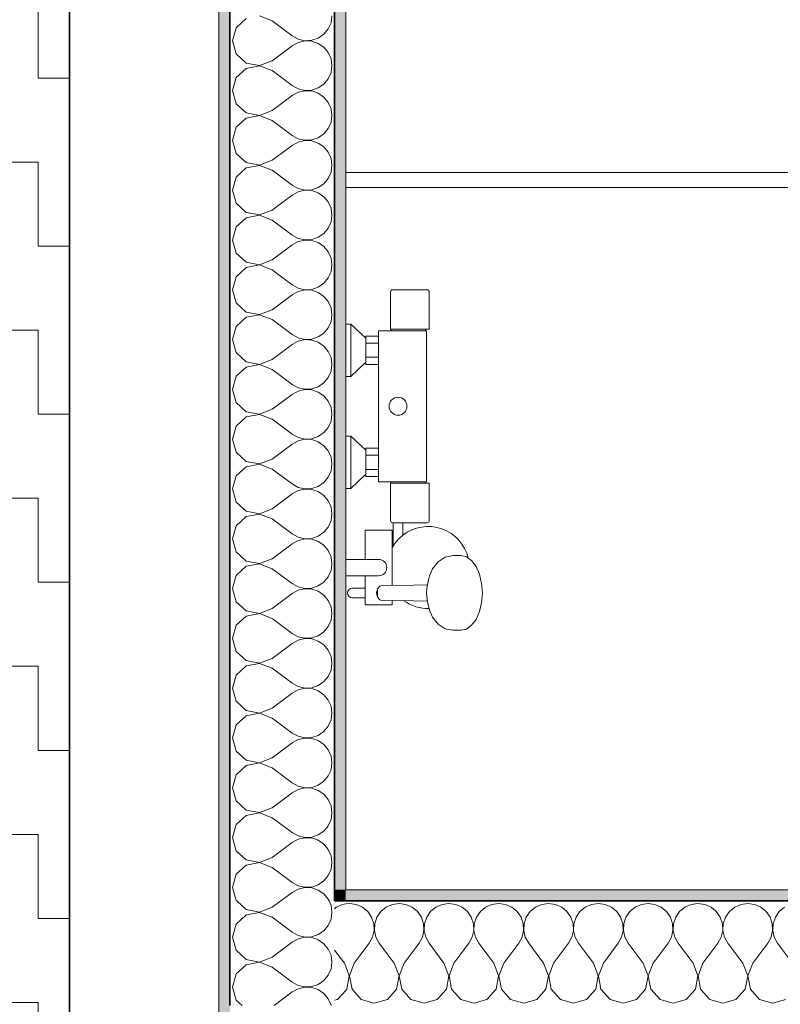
# Model space of a CAD drawing. Header units: centimetres. Extents: x -7.1 to 26.5, y -14.7 to 18.1.
# Tile 156 of 186: x 14.8 to 15.8, y 8.2 to 9.5. Entities that reach past the tile are written whole.
import ezdxf

# ---------------------------------------------------------------- set-up
doc = ezdxf.new("R2010")
doc.units = ezdxf.units.CM
doc.header["$LTSCALE"] = 10
doc.linetypes.add('AUSGEZOGEN', pattern=[0])
for name, color, linetype in [('XR$1$010 Murs extérieurs', 7, 'Continuous'), ('XR$1$015 Murs intérieurs', 7, 'Continuous'), ('XR$1$015 Murs intérieurs – Lignes de séparation des couches', 7, 'Continuous'), ('XR$1$030 Chapes', 7, 'Continuous'), ('XR$1$065 Mobilier installé', 7, 'Continuous'), ('XR$1$080 Définition des locaux – Contour', 7, 'Continuous'), ('XR$3$010 Murs extérieurs – Hachures des composants', 7, 'Continuous'), ('XR$3$015 Murs intérieurs – Hachures des composants', 7, 'Continuous'), ('XR$3$035 Dalles', 7, 'Continuous')]:
    doc.layers.add(name, color=color, linetype=linetype)

# ---------------------------------------------------------------- blocks, each defined once
blk = doc.blocks.new('COMPLEXOBJECT_33')
at = {"layer": 'XR$1$065 Mobilier installé', "color": 8, "linetype": 'AUSGEZOGEN', "lineweight": 13, "transparency": 33554687}
blk.add_line((15.3248, 9.1668), (15.3707, 9.1668), dxfattribs=at)
for points in [[(15.3218, 8.8578), (15.3218, 8.9078), (15.3228, 8.9078), (15.3228, 8.9098), (15.3058, 8.9098), (15.3058, 8.9168), (15.2888, 8.9168), (15.2888, 8.9198), (15.2688, 8.9008), (15.2618, 8.9008), (15.2618, 8.9708), (15.2688, 8.9708), (15.2888, 8.9518), (15.2888, 8.9548), (15.3058, 8.9548), (15.3058, 9.0668), (15.2888, 9.0668), (15.2888, 9.0698), (15.2688, 9.0508), (15.2618, 9.0508), (15.2618, 9.1208), (15.2688, 9.1208), (15.2888, 9.1018), (15.2888, 9.1048), (15.3058, 9.1048), (15.3058, 9.1118), (15.3228, 9.1118), (15.3228, 9.1138), (15.3218, 9.1138), (15.3218, 9.1638)], [(15.3737, 9.1638), (15.3737, 9.1138), (15.3688, 9.1138), (15.3688, 9.1118), (15.369, 9.1118), (15.3696, 9.1118), (15.3698, 9.1118), (15.3698, 8.9098), (15.3696, 8.9098), (15.369, 8.9098), (15.3688, 8.9098), (15.3688, 8.9078), (15.3737, 8.9078), (15.3737, 8.8578)], [(15.2708, 8.7673), (15.2878, 8.7673), (15.2878, 8.7838), (15.2618, 8.7838), (15.2618, 8.8058), (15.2878, 8.8058), (15.2878, 8.8448), (15.3238, 8.8448), (15.3238, 8.8208)], [(15.3253, 8.8234), (15.3253, 8.8548), (15.3248, 8.8548)], [(15.3707, 8.8548), (15.3383, 8.8548), (15.3383, 8.838)], [(15.4258, 8.8073), (15.4303, 8.8041), (15.4363, 8.7961), (15.4408, 8.7858), (15.4437, 8.7737), (15.4447, 8.7608), (15.4437, 8.7478), (15.4408, 8.7358), (15.4363, 8.7254), (15.4303, 8.7175), (15.4234, 8.7125), (15.416, 8.7108), (15.4053, 8.7108), (15.4021, 8.7113), (15.3948, 8.713), (15.3921, 8.7144), (15.3854, 8.7192), (15.3836, 8.7213), (15.3781, 8.7285), (15.374, 8.738), (15.3735, 8.7398)], [(15.3397, 8.7504), (15.3238, 8.7506), (15.3238, 8.7448), (15.2878, 8.7448), (15.2878, 8.7543), (15.2708, 8.7543)]]:
    blk.add_lwpolyline(points, dxfattribs=at)
for centre, radius, start, end in [((15.3248, 9.1638), 0.003, 90, 180), ((15.3707, 9.1638), 0.003, 0, 90), ((15.3248, 8.8578), 0.003, 180, 270), ((15.3707, 8.8578), 0.003, 270, 0), ((15.3722, 8.7948), 0.055, 13.2265, 128.1131), ((15.3722, 8.7948), 0.055, 148.6006, 151.7422), ((15.2708, 8.7608), 0.0065, 90, 270), ((15.3721, 8.7946), 0.0548, 233.6991, 271.4416)]:
    blk.add_arc(centre, radius, start, end, dxfattribs=at)
blk = doc.blocks.new('COMPLEXOBJECT_230')
at = {"layer": 'XR$3$015 Murs intérieurs – Hachures des composants', "color": 8, "linetype": 'AUSGEZOGEN', "lineweight": 13, "transparency": 33554687}
for p, q in [((15.2576, 8.3439), (15.2491, 8.3402)), ((15.2618, 8.3445), (15.2576, 8.3439)), ((15.2491, 8.3402), (15.2468, 8.3382)), ((15.26, 8.2652), (15.2468, 8.2828)), ((15.2618, 8.2606), (15.26, 8.2652)), ((15.2509, 8.2168), (15.2618, 8.2288)), ((15.2468, 8.2157), (15.2509, 8.2168))]:
    blk.add_line(p, q, dxfattribs=at)
blk = doc.blocks.new('COMPLEXOBJECT_232')
at = {"layer": 'XR$3$015 Murs intérieurs – Hachures des composants', "color": 8, "linetype": 'AUSGEZOGEN', "lineweight": 13, "transparency": 33554687}
for p, q in [((15.2667, 8.3452), (15.2618, 8.3445)), ((15.2758, 8.3439), (15.2667, 8.3452)), ((15.2842, 8.3402), (15.2758, 8.3439)), ((15.3242, 8.3439), (15.3158, 8.3402)), ((15.3333, 8.3452), (15.3242, 8.3439)), ((15.3424, 8.3439), (15.3333, 8.3452)), ((15.3509, 8.3402), (15.3424, 8.3439)), ((15.3909, 8.3439), (15.3825, 8.3402)), ((15.4, 8.3452), (15.3909, 8.3439)), ((15.4091, 8.3439), (15.4, 8.3452)), ((15.4175, 8.3402), (15.4091, 8.3439)), ((15.4576, 8.3439), (15.4491, 8.3402)), ((15.4667, 8.3452), (15.4576, 8.3439)), ((15.4758, 8.3439), (15.4667, 8.3452)), ((15.4842, 8.3402), (15.4758, 8.3439)), ((15.5242, 8.3439), (15.5158, 8.3402)), ((15.5333, 8.3452), (15.5242, 8.3439)), ((15.5424, 8.3439), (15.5333, 8.3452)), ((15.5509, 8.3402), (15.5424, 8.3439)), ((15.5909, 8.3439), (15.5825, 8.3402)), ((15.6, 8.3452), (15.5909, 8.3439)), ((15.6091, 8.3439), (15.6, 8.3452)), ((15.6175, 8.3402), (15.6091, 8.3439)), ((15.6576, 8.3439), (15.6491, 8.3402)), ((15.6667, 8.3452), (15.6576, 8.3439)), ((15.6758, 8.3439), (15.6667, 8.3452)), ((15.6842, 8.3402), (15.6758, 8.3439)), ((15.7242, 8.3439), (15.7158, 8.3402)), ((15.7333, 8.3452), (15.7242, 8.3439)), ((15.7424, 8.3439), (15.7333, 8.3452)), ((15.7509, 8.3402), (15.7424, 8.3439)), ((15.7909, 8.3439), (15.7825, 8.3402)), ((15.8, 8.3452), (15.7909, 8.3439)), ((15.8091, 8.3439), (15.8, 8.3452)), ((15.8175, 8.3402), (15.8091, 8.3439)), ((15.2913, 8.3343), (15.2842, 8.3402)), ((15.2965, 8.3267), (15.2913, 8.3343)), ((15.3087, 8.3343), (15.3035, 8.3267)), ((15.3158, 8.3402), (15.3087, 8.3343)), ((15.3579, 8.3343), (15.3509, 8.3402)), ((15.3631, 8.3267), (15.3579, 8.3343)), ((15.3754, 8.3343), (15.3702, 8.3267)), ((15.3825, 8.3402), (15.3754, 8.3343)), ((15.4246, 8.3343), (15.4175, 8.3402)), ((15.4298, 8.3267), (15.4246, 8.3343)), ((15.4421, 8.3343), (15.4369, 8.3267)), ((15.4491, 8.3402), (15.4421, 8.3343)), ((15.4913, 8.3343), (15.4842, 8.3402)), ((15.4965, 8.3267), (15.4913, 8.3343)), ((15.5087, 8.3343), (15.5035, 8.3267)), ((15.5158, 8.3402), (15.5087, 8.3343)), ((15.5579, 8.3343), (15.5509, 8.3402)), ((15.5631, 8.3267), (15.5579, 8.3343)), ((15.5754, 8.3343), (15.5702, 8.3267)), ((15.5825, 8.3402), (15.5754, 8.3343)), ((15.6246, 8.3343), (15.6175, 8.3402)), ((15.6298, 8.3267), (15.6246, 8.3343)), ((15.6421, 8.3343), (15.6369, 8.3267)), ((15.6491, 8.3402), (15.6421, 8.3343)), ((15.6913, 8.3343), (15.6842, 8.3402)), ((15.6965, 8.3267), (15.6913, 8.3343)), ((15.7087, 8.3343), (15.7035, 8.3267)), ((15.7158, 8.3402), (15.7087, 8.3343)), ((15.7579, 8.3343), (15.7509, 8.3402)), ((15.7631, 8.3267), (15.7579, 8.3343)), ((15.7754, 8.3343), (15.7702, 8.3267)), ((15.7825, 8.3402), (15.7754, 8.3343)), ((15.8246, 8.3343), (15.8175, 8.3402)), ((15.8298, 8.3267), (15.8246, 8.3343)), ((15.8421, 8.3343), (15.8369, 8.3267)), ((15.8491, 8.3402), (15.8421, 8.3343)), ((15.2994, 8.318), (15.2965, 8.3267)), ((15.2999, 8.3088), (15.2994, 8.318)), ((15.3006, 8.318), (15.3001, 8.3088)), ((15.3035, 8.3267), (15.3006, 8.318)), ((15.3661, 8.318), (15.3631, 8.3267)), ((15.3665, 8.3088), (15.3661, 8.318)), ((15.3672, 8.318), (15.3668, 8.3088)), ((15.3702, 8.3267), (15.3672, 8.318)), ((15.4328, 8.318), (15.4298, 8.3267)), ((15.4332, 8.3088), (15.4328, 8.318)), ((15.4339, 8.318), (15.4335, 8.3088)), ((15.4369, 8.3267), (15.4339, 8.318)), ((15.4994, 8.318), (15.4965, 8.3267)), ((15.4999, 8.3088), (15.4994, 8.318)), ((15.5006, 8.318), (15.5001, 8.3088)), ((15.5035, 8.3267), (15.5006, 8.318)), ((15.5661, 8.318), (15.5631, 8.3267)), ((15.5665, 8.3088), (15.5661, 8.318)), ((15.5672, 8.318), (15.5668, 8.3088)), ((15.5702, 8.3267), (15.5672, 8.318)), ((15.6328, 8.318), (15.6298, 8.3267)), ((15.6332, 8.3088), (15.6328, 8.318)), ((15.6339, 8.318), (15.6335, 8.3088)), ((15.6369, 8.3267), (15.6339, 8.318)), ((15.6994, 8.318), (15.6965, 8.3267)), ((15.6999, 8.3088), (15.6994, 8.318)), ((15.7006, 8.318), (15.7001, 8.3088)), ((15.7035, 8.3267), (15.7006, 8.318)), ((15.7661, 8.318), (15.7631, 8.3267)), ((15.7665, 8.3088), (15.7661, 8.318)), ((15.7672, 8.318), (15.7668, 8.3088)), ((15.7702, 8.3267), (15.7672, 8.318)), ((15.8328, 8.318), (15.8298, 8.3267)), ((15.8332, 8.3088), (15.8328, 8.318)), ((15.8339, 8.318), (15.8335, 8.3088)), ((15.8369, 8.3267), (15.8339, 8.318)), ((15.2978, 8.2999), (15.2999, 8.3088)), ((15.3001, 8.3088), (15.3022, 8.2999)), ((15.3645, 8.2999), (15.3665, 8.3088)), ((15.3668, 8.3088), (15.3689, 8.2999)), ((15.4311, 8.2999), (15.4332, 8.3088)), ((15.4335, 8.3088), (15.4355, 8.2999)), ((15.4978, 8.2999), (15.4999, 8.3088)), ((15.5001, 8.3088), (15.5022, 8.2999)), ((15.5645, 8.2999), (15.5665, 8.3088)), ((15.5668, 8.3088), (15.5689, 8.2999)), ((15.6311, 8.2999), (15.6332, 8.3088)), ((15.6335, 8.3088), (15.6355, 8.2999)), ((15.6978, 8.2999), (15.6999, 8.3088)), ((15.7001, 8.3088), (15.7022, 8.2999)), ((15.7645, 8.2999), (15.7665, 8.3088)), ((15.7668, 8.3088), (15.7689, 8.2999)), ((15.8311, 8.2999), (15.8332, 8.3088)), ((15.8335, 8.3088), (15.8355, 8.2999)), ((15.2733, 8.2652), (15.2933, 8.2918)), ((15.2933, 8.2918), (15.2978, 8.2999)), ((15.3022, 8.2999), (15.3067, 8.2918)), ((15.3267, 8.2652), (15.3067, 8.2918)), ((15.34, 8.2652), (15.36, 8.2918)), ((15.36, 8.2918), (15.3645, 8.2999)), ((15.3689, 8.2999), (15.3733, 8.2918)), ((15.3933, 8.2652), (15.3733, 8.2918)), ((15.4067, 8.2652), (15.4267, 8.2918)), ((15.4267, 8.2918), (15.4311, 8.2999)), ((15.4355, 8.2999), (15.44, 8.2918)), ((15.46, 8.2652), (15.44, 8.2918)), ((15.4733, 8.2652), (15.4933, 8.2918)), ((15.4933, 8.2918), (15.4978, 8.2999)), ((15.5022, 8.2999), (15.5067, 8.2918)), ((15.5267, 8.2652), (15.5067, 8.2918)), ((15.54, 8.2652), (15.56, 8.2918)), ((15.56, 8.2918), (15.5645, 8.2999)), ((15.5689, 8.2999), (15.5733, 8.2918)), ((15.5933, 8.2652), (15.5733, 8.2918)), ((15.6067, 8.2652), (15.6267, 8.2918)), ((15.6267, 8.2918), (15.6311, 8.2999)), ((15.6355, 8.2999), (15.64, 8.2918)), ((15.66, 8.2652), (15.64, 8.2918)), ((15.6733, 8.2652), (15.6933, 8.2918)), ((15.6933, 8.2918), (15.6978, 8.2999)), ((15.7022, 8.2999), (15.7067, 8.2918)), ((15.7267, 8.2652), (15.7067, 8.2918)), ((15.74, 8.2652), (15.76, 8.2918)), ((15.76, 8.2918), (15.7645, 8.2999)), ((15.7689, 8.2999), (15.7733, 8.2918)), ((15.7933, 8.2652), (15.7733, 8.2918)), ((15.8067, 8.2652), (15.8267, 8.2918)), ((15.8267, 8.2918), (15.8311, 8.2999)), ((15.8355, 8.2999), (15.84, 8.2918)), ((15.86, 8.2652), (15.84, 8.2918)), ((15.2733, 8.2652), (15.2668, 8.2482)), ((15.3332, 8.2482), (15.3267, 8.2652)), ((15.34, 8.2652), (15.3335, 8.2482)), ((15.3999, 8.2482), (15.3933, 8.2652)), ((15.4067, 8.2652), (15.4001, 8.2482)), ((15.4665, 8.2482), (15.46, 8.2652)), ((15.4733, 8.2652), (15.4668, 8.2482)), ((15.5332, 8.2482), (15.5267, 8.2652)), ((15.54, 8.2652), (15.5335, 8.2482)), ((15.5999, 8.2482), (15.5933, 8.2652)), ((15.6067, 8.2652), (15.6001, 8.2482)), ((15.6665, 8.2482), (15.66, 8.2652)), ((15.6733, 8.2652), (15.6668, 8.2482)), ((15.7332, 8.2482), (15.7267, 8.2652)), ((15.74, 8.2652), (15.7335, 8.2482)), ((15.7999, 8.2482), (15.7933, 8.2652)), ((15.8067, 8.2652), (15.8001, 8.2482)), ((15.2665, 8.2482), (15.2618, 8.2606)), ((15.2631, 8.2303), (15.2665, 8.2482)), ((15.2668, 8.2482), (15.2702, 8.2303)), ((15.3298, 8.2303), (15.3332, 8.2482)), ((15.3335, 8.2482), (15.3369, 8.2303)), ((15.3965, 8.2303), (15.3999, 8.2482)), ((15.4001, 8.2482), (15.4035, 8.2303)), ((15.4631, 8.2303), (15.4665, 8.2482)), ((15.4668, 8.2482), (15.4702, 8.2303)), ((15.5298, 8.2303), (15.5332, 8.2482)), ((15.5335, 8.2482), (15.5369, 8.2303)), ((15.5965, 8.2303), (15.5999, 8.2482)), ((15.6001, 8.2482), (15.6035, 8.2303)), ((15.6631, 8.2303), (15.6665, 8.2482)), ((15.6668, 8.2482), (15.6702, 8.2303)), ((15.7298, 8.2303), (15.7332, 8.2482)), ((15.7335, 8.2482), (15.7369, 8.2303)), ((15.7965, 8.2303), (15.7999, 8.2482)), ((15.8001, 8.2482), (15.8035, 8.2303)), ((15.2618, 8.2288), (15.2631, 8.2303)), ((15.2702, 8.2303), (15.2825, 8.2168)), ((15.3175, 8.2168), (15.3298, 8.2303)), ((15.3369, 8.2303), (15.3491, 8.2168)), ((15.3842, 8.2168), (15.3965, 8.2303)), ((15.4035, 8.2303), (15.4158, 8.2168)), ((15.4509, 8.2168), (15.4631, 8.2303)), ((15.4702, 8.2303), (15.4825, 8.2168)), ((15.5175, 8.2168), (15.5298, 8.2303)), ((15.5369, 8.2303), (15.5491, 8.2168)), ((15.5842, 8.2168), (15.5965, 8.2303)), ((15.6035, 8.2303), (15.6158, 8.2168)), ((15.6509, 8.2168), (15.6631, 8.2303)), ((15.6702, 8.2303), (15.6825, 8.2168)), ((15.7175, 8.2168), (15.7298, 8.2303)), ((15.7369, 8.2303), (15.7491, 8.2168)), ((15.7842, 8.2168), (15.7965, 8.2303)), ((15.8035, 8.2303), (15.8158, 8.2168)), ((15.2825, 8.2168), (15.3, 8.2118)), ((15.3, 8.2118), (15.3175, 8.2168)), ((15.3491, 8.2168), (15.3667, 8.2118)), ((15.3667, 8.2118), (15.3842, 8.2168)), ((15.4158, 8.2168), (15.4333, 8.2118)), ((15.4333, 8.2118), (15.4509, 8.2168)), ((15.4825, 8.2168), (15.5, 8.2118)), ((15.5, 8.2118), (15.5175, 8.2168)), ((15.5491, 8.2168), (15.5667, 8.2118)), ((15.5667, 8.2118), (15.5842, 8.2168)), ((15.6158, 8.2168), (15.6333, 8.2118)), ((15.6333, 8.2118), (15.6509, 8.2168)), ((15.6825, 8.2168), (15.7, 8.2118)), ((15.7, 8.2118), (15.7175, 8.2168)), ((15.7491, 8.2168), (15.7667, 8.2118)), ((15.7667, 8.2118), (15.7842, 8.2168)), ((15.8158, 8.2168), (15.8333, 8.2118)), ((15.8333, 8.2118), (15.8509, 8.2168))]:
    blk.add_line(p, q, dxfattribs=at)
blk = doc.blocks.new('COMPLEXOBJECT_266')
at = {"layer": 'XR$3$015 Murs intérieurs – Hachures des composants', "color": 8, "linetype": 'AUSGEZOGEN', "lineweight": 13, "transparency": 33554687}
for p, q in [((15.1285, 9.5298), (15.1151, 9.5175)), ((15.1634, 9.5267), (15.1464, 9.5332)), ((15.2422, 9.5242), (15.2434, 9.5333)), ((15.1151, 9.5175), (15.1101, 9.5)), ((15.1634, 9.5267), (15.1901, 9.5067)), ((15.2385, 9.5158), (15.2422, 9.5242)), ((15.1901, 9.5067), (15.1982, 9.5022)), ((15.2163, 9.5006), (15.225, 9.5035)), ((15.225, 9.5035), (15.2326, 9.5087)), ((15.2326, 9.5087), (15.2385, 9.5158)), ((15.1101, 9.5), (15.1151, 9.4825)), ((15.1634, 9.4733), (15.1901, 9.4933)), ((15.1982, 9.4978), (15.1901, 9.4933)), ((15.1982, 9.5022), (15.2071, 9.5001)), ((15.2071, 9.4999), (15.1982, 9.4978)), ((15.2071, 9.5001), (15.2163, 9.5006)), ((15.2163, 9.4994), (15.2071, 9.4999)), ((15.225, 9.4965), (15.2163, 9.4994)), ((15.2326, 9.4913), (15.225, 9.4965)), ((15.2385, 9.4842), (15.2326, 9.4913)), ((15.1151, 9.4825), (15.1285, 9.4702)), ((15.2422, 9.4758), (15.2385, 9.4842)), ((15.1285, 9.4702), (15.1464, 9.4668)), ((15.1464, 9.4665), (15.1285, 9.4631)), ((15.1464, 9.4668), (15.1634, 9.4733)), ((15.1634, 9.46), (15.1464, 9.4665)), ((15.2434, 9.4667), (15.2422, 9.4758)), ((15.2422, 9.4576), (15.2434, 9.4667)), ((15.1151, 9.4509), (15.1101, 9.4333)), ((15.1285, 9.4631), (15.1151, 9.4509)), ((15.1634, 9.46), (15.1901, 9.44)), ((15.2385, 9.4491), (15.2422, 9.4576)), ((15.1901, 9.44), (15.1982, 9.4355)), ((15.225, 9.4369), (15.2326, 9.4421)), ((15.2326, 9.4421), (15.2385, 9.4491)), ((15.1101, 9.4333), (15.1151, 9.4158)), ((15.1634, 9.4067), (15.1901, 9.4267)), ((15.1982, 9.4311), (15.1901, 9.4267)), ((15.1982, 9.4355), (15.2071, 9.4335)), ((15.2071, 9.4332), (15.1982, 9.4311)), ((15.2071, 9.4335), (15.2163, 9.4339)), ((15.2163, 9.4328), (15.2071, 9.4332)), ((15.2163, 9.4339), (15.225, 9.4369)), ((15.225, 9.4298), (15.2163, 9.4328)), ((15.2326, 9.4246), (15.225, 9.4298)), ((15.2385, 9.4175), (15.2326, 9.4246)), ((15.1151, 9.4158), (15.1285, 9.4035)), ((15.2422, 9.4091), (15.2385, 9.4175)), ((15.1285, 9.4035), (15.1464, 9.4001)), ((15.1464, 9.3999), (15.1285, 9.3965)), ((15.1464, 9.4001), (15.1634, 9.4067)), ((15.1634, 9.3933), (15.1464, 9.3999)), ((15.2434, 9.4), (15.2422, 9.4091)), ((15.2422, 9.3909), (15.2434, 9.4)), ((15.1285, 9.3965), (15.1151, 9.3842)), ((15.1634, 9.3933), (15.1901, 9.3733)), ((15.2385, 9.3825), (15.2422, 9.3909)), ((15.1151, 9.3842), (15.1101, 9.3667)), ((15.1901, 9.3733), (15.1982, 9.3689)), ((15.225, 9.3702), (15.2326, 9.3754)), ((15.2326, 9.3754), (15.2385, 9.3825)), ((15.1101, 9.3667), (15.1151, 9.3491)), ((15.1634, 9.34), (15.1901, 9.36)), ((15.1982, 9.3645), (15.1901, 9.36)), ((15.1982, 9.3689), (15.2071, 9.3668)), ((15.2071, 9.3665), (15.1982, 9.3645)), ((15.2071, 9.3668), (15.2163, 9.3672)), ((15.2163, 9.3661), (15.2071, 9.3665)), ((15.2163, 9.3672), (15.225, 9.3702)), ((15.225, 9.3631), (15.2163, 9.3661)), ((15.2326, 9.3579), (15.225, 9.3631)), ((15.1151, 9.3491), (15.1285, 9.3369)), ((15.2385, 9.3509), (15.2326, 9.3579)), ((15.2422, 9.3424), (15.2385, 9.3509)), ((15.1285, 9.3369), (15.1464, 9.3335)), ((15.1464, 9.3332), (15.1285, 9.3298)), ((15.1464, 9.3335), (15.1634, 9.34)), ((15.1634, 9.3267), (15.1464, 9.3332)), ((15.2434, 9.3333), (15.2422, 9.3424)), ((15.2422, 9.3242), (15.2434, 9.3333)), ((15.1285, 9.3298), (15.1151, 9.3175)), ((15.1634, 9.3267), (15.1901, 9.3067)), ((15.2385, 9.3158), (15.2422, 9.3242)), ((15.1151, 9.3175), (15.1101, 9.3)), ((15.1901, 9.3067), (15.1982, 9.3022)), ((15.225, 9.3035), (15.2326, 9.3087)), ((15.2326, 9.3087), (15.2385, 9.3158)), ((15.1101, 9.3), (15.1151, 9.2825)), ((15.1634, 9.2733), (15.1901, 9.2933)), ((15.1982, 9.2978), (15.1901, 9.2933)), ((15.1982, 9.3022), (15.2071, 9.3001)), ((15.2071, 9.2999), (15.1982, 9.2978)), ((15.2071, 9.3001), (15.2163, 9.3006)), ((15.2163, 9.2994), (15.2071, 9.2999)), ((15.2163, 9.3006), (15.225, 9.3035)), ((15.225, 9.2965), (15.2163, 9.2994)), ((15.2326, 9.2913), (15.225, 9.2965)), ((15.1151, 9.2825), (15.1285, 9.2702)), ((15.2385, 9.2842), (15.2326, 9.2913)), ((15.2422, 9.2758), (15.2385, 9.2842)), ((15.1285, 9.2702), (15.1464, 9.2668)), ((15.1464, 9.2665), (15.1285, 9.2631)), ((15.1464, 9.2668), (15.1634, 9.2733)), ((15.1634, 9.26), (15.1464, 9.2665)), ((15.2434, 9.2667), (15.2422, 9.2758)), ((15.2422, 9.2576), (15.2434, 9.2667)), ((15.1285, 9.2631), (15.1151, 9.2509)), ((15.1634, 9.26), (15.1901, 9.24)), ((15.2385, 9.2491), (15.2422, 9.2576)), ((15.1151, 9.2509), (15.1101, 9.2333)), ((15.1901, 9.24), (15.1982, 9.2355)), ((15.225, 9.2369), (15.2326, 9.2421)), ((15.2326, 9.2421), (15.2385, 9.2491)), ((15.1101, 9.2333), (15.1151, 9.2158)), ((15.1634, 9.2067), (15.1901, 9.2267)), ((15.1982, 9.2311), (15.1901, 9.2267)), ((15.1982, 9.2355), (15.2071, 9.2335)), ((15.2071, 9.2332), (15.1982, 9.2311)), ((15.2071, 9.2335), (15.2163, 9.2339)), ((15.2163, 9.2328), (15.2071, 9.2332)), ((15.2163, 9.2339), (15.225, 9.2369)), ((15.225, 9.2298), (15.2163, 9.2328)), ((15.2326, 9.2246), (15.225, 9.2298)), ((15.1151, 9.2158), (15.1285, 9.2035)), ((15.2385, 9.2175), (15.2326, 9.2246)), ((15.2422, 9.2091), (15.2385, 9.2175)), ((15.1285, 9.2035), (15.1464, 9.2001)), ((15.1464, 9.2001), (15.1634, 9.2067)), ((15.2434, 9.2), (15.2422, 9.2091)), ((15.1285, 9.1965), (15.1151, 9.1842)), ((15.1464, 9.1999), (15.1285, 9.1965)), ((15.1634, 9.1933), (15.1464, 9.1999)), ((15.1634, 9.1933), (15.1901, 9.1733)), ((15.2385, 9.1825), (15.2422, 9.1909)), ((15.2422, 9.1909), (15.2434, 9.2)), ((15.1151, 9.1842), (15.1101, 9.1667)), ((15.225, 9.1702), (15.2326, 9.1754)), ((15.2326, 9.1754), (15.2385, 9.1825)), ((15.1101, 9.1667), (15.1151, 9.1491)), ((15.1901, 9.1733), (15.1982, 9.1689)), ((15.1982, 9.1645), (15.1901, 9.16)), ((15.1982, 9.1689), (15.2071, 9.1668)), ((15.2071, 9.1665), (15.1982, 9.1645)), ((15.2071, 9.1668), (15.2163, 9.1672)), ((15.2163, 9.1661), (15.2071, 9.1665)), ((15.2163, 9.1672), (15.225, 9.1702)), ((15.225, 9.1631), (15.2163, 9.1661)), ((15.2326, 9.1579), (15.225, 9.1631)), ((15.1151, 9.1491), (15.1285, 9.1369)), ((15.1634, 9.14), (15.1901, 9.16)), ((15.2385, 9.1509), (15.2326, 9.1579)), ((15.2422, 9.1424), (15.2385, 9.1509)), ((15.1285, 9.1369), (15.1464, 9.1335)), ((15.1464, 9.1335), (15.1634, 9.14)), ((15.2434, 9.1333), (15.2422, 9.1424)), ((15.1285, 9.1298), (15.1151, 9.1175)), ((15.1464, 9.1332), (15.1285, 9.1298)), ((15.1634, 9.1267), (15.1464, 9.1332)), ((15.1634, 9.1267), (15.1901, 9.1067)), ((15.2385, 9.1158), (15.2422, 9.1242)), ((15.2422, 9.1242), (15.2434, 9.1333)), ((15.1151, 9.1175), (15.1101, 9.1)), ((15.225, 9.1035), (15.2326, 9.1087)), ((15.2326, 9.1087), (15.2385, 9.1158)), ((15.1101, 9.1), (15.1151, 9.0825)), ((15.1901, 9.1067), (15.1982, 9.1022)), ((15.1982, 9.0978), (15.1901, 9.0933)), ((15.1982, 9.1022), (15.2071, 9.1001)), ((15.2071, 9.0999), (15.1982, 9.0978)), ((15.2071, 9.1001), (15.2163, 9.1006)), ((15.2163, 9.0994), (15.2071, 9.0999)), ((15.2163, 9.1006), (15.225, 9.1035)), ((15.225, 9.0965), (15.2163, 9.0994)), ((15.2326, 9.0913), (15.225, 9.0965)), ((15.1151, 9.0825), (15.1285, 9.0702)), ((15.1634, 9.0733), (15.1901, 9.0933)), ((15.2385, 9.0842), (15.2326, 9.0913)), ((15.2422, 9.0758), (15.2385, 9.0842)), ((15.1285, 9.0702), (15.1464, 9.0668)), ((15.1464, 9.0668), (15.1634, 9.0733)), ((15.2434, 9.0667), (15.2422, 9.0758)), ((15.1285, 9.0631), (15.1151, 9.0509)), ((15.1464, 9.0665), (15.1285, 9.0631)), ((15.1634, 9.06), (15.1464, 9.0665)), ((15.1634, 9.06), (15.1901, 9.04)), ((15.2385, 9.0491), (15.2422, 9.0576)), ((15.2422, 9.0576), (15.2434, 9.0667)), ((15.1151, 9.0509), (15.1101, 9.0333)), ((15.225, 9.0369), (15.2326, 9.0421)), ((15.2326, 9.0421), (15.2385, 9.0491)), ((15.1101, 9.0333), (15.1151, 9.0158)), ((15.1901, 9.04), (15.1982, 9.0355)), ((15.1982, 9.0311), (15.1901, 9.0267)), ((15.1982, 9.0355), (15.2071, 9.0335)), ((15.2071, 9.0332), (15.1982, 9.0311)), ((15.2071, 9.0335), (15.2163, 9.0339)), ((15.2163, 9.0328), (15.2071, 9.0332)), ((15.2163, 9.0339), (15.225, 9.0369)), ((15.225, 9.0298), (15.2163, 9.0328)), ((15.2326, 9.0246), (15.225, 9.0298)), ((15.1151, 9.0158), (15.1285, 9.0035)), ((15.1634, 9.0067), (15.1901, 9.0267)), ((15.2385, 9.0175), (15.2326, 9.0246)), ((15.2422, 9.0091), (15.2385, 9.0175)), ((15.1285, 9.0035), (15.1464, 9.0001)), ((15.1464, 9.0001), (15.1634, 9.0067)), ((15.2434, 9), (15.2422, 9.0091)), ((15.1285, 8.9965), (15.1151, 8.9842)), ((15.1464, 8.9999), (15.1285, 8.9965)), ((15.1634, 8.9933), (15.1464, 8.9999)), ((15.1634, 8.9933), (15.1901, 8.9733)), ((15.2385, 8.9825), (15.2422, 8.9909)), ((15.2422, 8.9909), (15.2434, 9)), ((15.1151, 8.9842), (15.1101, 8.9667)), ((15.2326, 8.9754), (15.2385, 8.9825)), ((15.1101, 8.9667), (15.1151, 8.9491)), ((15.1901, 8.9733), (15.1982, 8.9689)), ((15.1982, 8.9645), (15.1901, 8.96)), ((15.1982, 8.9689), (15.2071, 8.9668)), ((15.2071, 8.9665), (15.1982, 8.9645)), ((15.2071, 8.9668), (15.2163, 8.9672)), ((15.2163, 8.9661), (15.2071, 8.9665)), ((15.2163, 8.9672), (15.225, 8.9702)), ((15.225, 8.9631), (15.2163, 8.9661)), ((15.225, 8.9702), (15.2326, 8.9754)), ((15.2326, 8.9579), (15.225, 8.9631)), ((15.1634, 8.94), (15.1901, 8.96)), ((15.2385, 8.9509), (15.2326, 8.9579)), ((15.2422, 8.9424), (15.2385, 8.9509)), ((15.1151, 8.9491), (15.1285, 8.9369)), ((15.1285, 8.9369), (15.1464, 8.9335)), ((15.1464, 8.9335), (15.1634, 8.94)), ((15.2434, 8.9333), (15.2422, 8.9424)), ((15.1285, 8.9298), (15.1151, 8.9175)), ((15.1464, 8.9332), (15.1285, 8.9298)), ((15.1634, 8.9267), (15.1464, 8.9332)), ((15.1634, 8.9267), (15.1901, 8.9067)), ((15.2385, 8.9158), (15.2422, 8.9242)), ((15.2422, 8.9242), (15.2434, 8.9333)), ((15.1151, 8.9175), (15.1101, 8.9)), ((15.2326, 8.9087), (15.2385, 8.9158)), ((15.1101, 8.9), (15.1151, 8.8825)), ((15.1901, 8.9067), (15.1982, 8.9022)), ((15.1982, 8.8978), (15.1901, 8.8933)), ((15.1982, 8.9022), (15.2071, 8.9001)), ((15.2071, 8.8999), (15.1982, 8.8978)), ((15.2071, 8.9001), (15.2163, 8.9006)), ((15.2163, 8.8994), (15.2071, 8.8999)), ((15.2163, 8.9006), (15.225, 8.9035)), ((15.225, 8.8965), (15.2163, 8.8994)), ((15.225, 8.9035), (15.2326, 8.9087)), ((15.1634, 8.8733), (15.1901, 8.8933)), ((15.2326, 8.8913), (15.225, 8.8965)), ((15.2385, 8.8842), (15.2326, 8.8913)), ((15.2422, 8.8758), (15.2385, 8.8842)), ((15.1151, 8.8825), (15.1285, 8.8702)), ((15.1464, 8.8668), (15.1634, 8.8733)), ((15.2434, 8.8667), (15.2422, 8.8758)), ((15.1285, 8.8631), (15.1151, 8.8509)), ((15.1285, 8.8702), (15.1464, 8.8668)), ((15.1464, 8.8665), (15.1285, 8.8631)), ((15.1634, 8.86), (15.1464, 8.8665)), ((15.1634, 8.86), (15.1901, 8.84)), ((15.2385, 8.8491), (15.2422, 8.8576)), ((15.2422, 8.8576), (15.2434, 8.8667)), ((15.1151, 8.8509), (15.1101, 8.8333)), ((15.2326, 8.8421), (15.2385, 8.8491)), ((15.1101, 8.8333), (15.1151, 8.8158)), ((15.1901, 8.84), (15.1982, 8.8355)), ((15.1982, 8.8311), (15.1901, 8.8267)), ((15.1982, 8.8355), (15.2071, 8.8335)), ((15.2071, 8.8332), (15.1982, 8.8311)), ((15.2071, 8.8335), (15.2163, 8.8339)), ((15.2163, 8.8328), (15.2071, 8.8332)), ((15.2163, 8.8339), (15.225, 8.8369)), ((15.225, 8.8298), (15.2163, 8.8328)), ((15.225, 8.8369), (15.2326, 8.8421)), ((15.1634, 8.8067), (15.1901, 8.8267)), ((15.2326, 8.8246), (15.225, 8.8298)), ((15.2385, 8.8175), (15.2326, 8.8246)), ((15.1151, 8.8158), (15.1285, 8.8035)), ((15.1464, 8.8001), (15.1634, 8.8067)), ((15.2422, 8.8091), (15.2385, 8.8175)), ((15.2434, 8.8), (15.2422, 8.8091)), ((15.1285, 8.7965), (15.1151, 8.7842)), ((15.1285, 8.8035), (15.1464, 8.8001)), ((15.1464, 8.7999), (15.1285, 8.7965)), ((15.1634, 8.7933), (15.1464, 8.7999)), ((15.1634, 8.7933), (15.1901, 8.7733)), ((15.2422, 8.7909), (15.2434, 8.8)), ((15.1151, 8.7842), (15.1101, 8.7667)), ((15.2326, 8.7754), (15.2385, 8.7825)), ((15.2385, 8.7825), (15.2422, 8.7909)), ((15.1101, 8.7667), (15.1151, 8.7491)), ((15.1901, 8.7733), (15.1982, 8.7689)), ((15.1982, 8.7689), (15.2071, 8.7668)), ((15.2071, 8.7665), (15.1982, 8.7645)), ((15.2071, 8.7668), (15.2163, 8.7672)), ((15.2163, 8.7661), (15.2071, 8.7665)), ((15.2163, 8.7672), (15.225, 8.7702)), ((15.225, 8.7631), (15.2163, 8.7661)), ((15.225, 8.7702), (15.2326, 8.7754)), ((15.1634, 8.74), (15.1901, 8.76)), ((15.1982, 8.7645), (15.1901, 8.76)), ((15.2326, 8.7579), (15.225, 8.7631)), ((15.2385, 8.7509), (15.2326, 8.7579)), ((15.1151, 8.7491), (15.1285, 8.7369)), ((15.1464, 8.7335), (15.1634, 8.74)), ((15.2422, 8.7424), (15.2385, 8.7509)), ((15.2434, 8.7333), (15.2422, 8.7424)), ((15.1285, 8.7298), (15.1151, 8.7175)), ((15.1285, 8.7369), (15.1464, 8.7335)), ((15.1464, 8.7332), (15.1285, 8.7298)), ((15.1634, 8.7267), (15.1464, 8.7332)), ((15.1634, 8.7267), (15.1901, 8.7067)), ((15.2422, 8.7242), (15.2434, 8.7333)), ((15.1151, 8.7175), (15.1101, 8.7)), ((15.2326, 8.7087), (15.2385, 8.7158)), ((15.2385, 8.7158), (15.2422, 8.7242)), ((15.1101, 8.7), (15.1151, 8.6825)), ((15.1901, 8.7067), (15.1982, 8.7022)), ((15.1982, 8.7022), (15.2071, 8.7001)), ((15.2071, 8.6999), (15.1982, 8.6978)), ((15.2071, 8.7001), (15.2163, 8.7006)), ((15.2163, 8.6994), (15.2071, 8.6999)), ((15.2163, 8.7006), (15.225, 8.7035)), ((15.225, 8.6965), (15.2163, 8.6994)), ((15.225, 8.7035), (15.2326, 8.7087)), ((15.1634, 8.6733), (15.1901, 8.6933)), ((15.1982, 8.6978), (15.1901, 8.6933)), ((15.2326, 8.6913), (15.225, 8.6965)), ((15.2385, 8.6842), (15.2326, 8.6913)), ((15.1151, 8.6825), (15.1285, 8.6702)), ((15.1464, 8.6668), (15.1634, 8.6733)), ((15.2422, 8.6758), (15.2385, 8.6842)), ((15.2434, 8.6667), (15.2422, 8.6758)), ((15.1285, 8.6631), (15.1151, 8.6509)), ((15.1285, 8.6702), (15.1464, 8.6668)), ((15.1464, 8.6665), (15.1285, 8.6631)), ((15.1634, 8.66), (15.1464, 8.6665)), ((15.1634, 8.66), (15.1901, 8.64)), ((15.2422, 8.6576), (15.2434, 8.6667)), ((15.1151, 8.6509), (15.1101, 8.6333)), ((15.2326, 8.6421), (15.2385, 8.6491)), ((15.2385, 8.6491), (15.2422, 8.6576)), ((15.1101, 8.6333), (15.1151, 8.6158)), ((15.1901, 8.64), (15.1982, 8.6355)), ((15.1982, 8.6355), (15.2071, 8.6335)), ((15.2071, 8.6335), (15.2163, 8.6339)), ((15.2163, 8.6339), (15.225, 8.6369)), ((15.225, 8.6369), (15.2326, 8.6421)), ((15.1634, 8.6067), (15.1901, 8.6267)), ((15.1982, 8.6311), (15.1901, 8.6267)), ((15.2071, 8.6332), (15.1982, 8.6311)), ((15.2163, 8.6328), (15.2071, 8.6332)), ((15.225, 8.6298), (15.2163, 8.6328)), ((15.2326, 8.6246), (15.225, 8.6298)), ((15.2385, 8.6175), (15.2326, 8.6246)), ((15.1151, 8.6158), (15.1285, 8.6035)), ((15.2422, 8.6091), (15.2385, 8.6175)), ((15.2434, 8.6), (15.2422, 8.6091)), ((15.1285, 8.5965), (15.1151, 8.5842)), ((15.1285, 8.6035), (15.1464, 8.6001)), ((15.1464, 8.5999), (15.1285, 8.5965)), ((15.1464, 8.6001), (15.1634, 8.6067)), ((15.1634, 8.5933), (15.1464, 8.5999)), ((15.2422, 8.5909), (15.2434, 8.6)), ((15.1151, 8.5842), (15.1101, 8.5667)), ((15.1634, 8.5933), (15.1901, 8.5733)), ((15.2326, 8.5754), (15.2385, 8.5825)), ((15.2385, 8.5825), (15.2422, 8.5909)), ((15.1901, 8.5733), (15.1982, 8.5689)), ((15.1982, 8.5689), (15.2071, 8.5668)), ((15.2163, 8.5672), (15.225, 8.5702)), ((15.225, 8.5702), (15.2326, 8.5754)), ((15.1101, 8.5667), (15.1151, 8.5491)), ((15.1634, 8.54), (15.1901, 8.56)), ((15.1982, 8.5645), (15.1901, 8.56)), ((15.2071, 8.5665), (15.1982, 8.5645)), ((15.2071, 8.5668), (15.2163, 8.5672)), ((15.2163, 8.5661), (15.2071, 8.5665)), ((15.225, 8.5631), (15.2163, 8.5661)), ((15.2326, 8.5579), (15.225, 8.5631)), ((15.2385, 8.5509), (15.2326, 8.5579)), ((15.1151, 8.5491), (15.1285, 8.5369)), ((15.2422, 8.5424), (15.2385, 8.5509)), ((15.2434, 8.5333), (15.2422, 8.5424)), ((15.1285, 8.5298), (15.1151, 8.5175)), ((15.1285, 8.5369), (15.1464, 8.5335)), ((15.1464, 8.5332), (15.1285, 8.5298)), ((15.1464, 8.5335), (15.1634, 8.54)), ((15.1634, 8.5267), (15.1464, 8.5332)), ((15.2422, 8.5242), (15.2434, 8.5333)), ((15.1151, 8.5175), (15.1101, 8.5)), ((15.1634, 8.5267), (15.1901, 8.5067)), ((15.2326, 8.5087), (15.2385, 8.5158)), ((15.2385, 8.5158), (15.2422, 8.5242)), ((15.1901, 8.5067), (15.1982, 8.5022)), ((15.1982, 8.5022), (15.2071, 8.5001)), ((15.2163, 8.5006), (15.225, 8.5035)), ((15.225, 8.5035), (15.2326, 8.5087)), ((15.1101, 8.5), (15.1151, 8.4825)), ((15.1634, 8.4733), (15.1901, 8.4933)), ((15.1982, 8.4978), (15.1901, 8.4933)), ((15.2071, 8.4999), (15.1982, 8.4978)), ((15.2071, 8.5001), (15.2163, 8.5006)), ((15.2163, 8.4994), (15.2071, 8.4999)), ((15.225, 8.4965), (15.2163, 8.4994)), ((15.2326, 8.4913), (15.225, 8.4965)), ((15.2385, 8.4842), (15.2326, 8.4913)), ((15.1151, 8.4825), (15.1285, 8.4702)), ((15.2422, 8.4758), (15.2385, 8.4842)), ((15.2434, 8.4667), (15.2422, 8.4758)), ((15.1285, 8.4631), (15.1151, 8.4509)), ((15.1285, 8.4702), (15.1464, 8.4668)), ((15.1464, 8.4665), (15.1285, 8.4631)), ((15.1464, 8.4668), (15.1634, 8.4733)), ((15.1634, 8.46), (15.1464, 8.4665)), ((15.2422, 8.4576), (15.2434, 8.4667)), ((15.1151, 8.4509), (15.1101, 8.4333)), ((15.1634, 8.46), (15.1901, 8.44)), ((15.2326, 8.4421), (15.2385, 8.4491)), ((15.2385, 8.4491), (15.2422, 8.4576)), ((15.1901, 8.44), (15.1982, 8.4355)), ((15.2163, 8.4339), (15.225, 8.4369)), ((15.225, 8.4369), (15.2326, 8.4421)), ((15.1101, 8.4333), (15.1151, 8.4158)), ((15.1634, 8.4067), (15.1901, 8.4267)), ((15.1982, 8.4311), (15.1901, 8.4267)), ((15.1982, 8.4355), (15.2071, 8.4335)), ((15.2071, 8.4332), (15.1982, 8.4311)), ((15.2071, 8.4335), (15.2163, 8.4339)), ((15.2163, 8.4328), (15.2071, 8.4332)), ((15.225, 8.4298), (15.2163, 8.4328)), ((15.2326, 8.4246), (15.225, 8.4298)), ((15.2385, 8.4175), (15.2326, 8.4246)), ((15.1151, 8.4158), (15.1285, 8.4035)), ((15.2422, 8.4091), (15.2385, 8.4175)), ((15.1285, 8.3965), (15.1151, 8.3842)), ((15.1285, 8.4035), (15.1464, 8.4001)), ((15.1464, 8.3999), (15.1285, 8.3965)), ((15.1464, 8.4001), (15.1634, 8.4067)), ((15.1634, 8.3933), (15.1464, 8.3999)), ((15.2434, 8.4), (15.2422, 8.4091)), ((15.2422, 8.3909), (15.2434, 8.4)), ((15.1151, 8.3842), (15.1101, 8.3667)), ((15.1634, 8.3933), (15.1901, 8.3733)), ((15.2385, 8.3825), (15.2422, 8.3909)), ((15.1901, 8.3733), (15.1982, 8.3689)), ((15.2163, 8.3672), (15.225, 8.3702)), ((15.225, 8.3702), (15.2326, 8.3754)), ((15.2326, 8.3754), (15.2385, 8.3825)), ((15.1101, 8.3667), (15.1151, 8.3491)), ((15.1748, 8.3485), (15.1901, 8.36)), ((15.1982, 8.3645), (15.1901, 8.36)), ((15.1982, 8.3689), (15.2071, 8.3668)), ((15.2071, 8.3665), (15.1982, 8.3645)), ((15.2071, 8.3668), (15.2163, 8.3672)), ((15.2163, 8.3661), (15.2071, 8.3665)), ((15.225, 8.3631), (15.2163, 8.3661)), ((15.2326, 8.3579), (15.225, 8.3631)), ((15.2385, 8.3509), (15.2326, 8.3579)), ((15.1151, 8.3491), (15.1158, 8.3485)), ((15.2395, 8.3485), (15.2385, 8.3509))]:
    blk.add_line(p, q, dxfattribs=at)
blk = doc.blocks.new('COMPLEXOBJECT_267')
at = {"layer": 'XR$3$015 Murs intérieurs – Hachures des composants', "color": 8, "linetype": 'AUSGEZOGEN', "lineweight": 13, "transparency": 33554687}
for p, q in [((15.1158, 8.3485), (15.1285, 8.3369)), ((15.1634, 8.34), (15.1748, 8.3485)), ((15.2422, 8.3424), (15.2395, 8.3485)), ((15.1285, 8.3369), (15.1464, 8.3335)), ((15.1464, 8.3332), (15.1285, 8.3298)), ((15.1464, 8.3335), (15.1634, 8.34)), ((15.1634, 8.3267), (15.1464, 8.3332)), ((15.2434, 8.3333), (15.2422, 8.3424)), ((15.2422, 8.3242), (15.2434, 8.3333)), ((15.1151, 8.3175), (15.1101, 8.3)), ((15.1285, 8.3298), (15.1151, 8.3175)), ((15.1634, 8.3267), (15.1901, 8.3067)), ((15.2385, 8.3158), (15.2422, 8.3242)), ((15.1901, 8.3067), (15.1982, 8.3022)), ((15.225, 8.3035), (15.2326, 8.3087)), ((15.2326, 8.3087), (15.2385, 8.3158)), ((15.1101, 8.3), (15.1151, 8.2825)), ((15.1634, 8.2733), (15.1901, 8.2933)), ((15.1982, 8.2978), (15.1901, 8.2933)), ((15.1982, 8.3022), (15.2071, 8.3001)), ((15.2071, 8.2999), (15.1982, 8.2978)), ((15.2071, 8.3001), (15.2163, 8.3006)), ((15.2163, 8.2994), (15.2071, 8.2999)), ((15.2163, 8.3006), (15.225, 8.3035)), ((15.225, 8.2965), (15.2163, 8.2994)), ((15.2326, 8.2913), (15.225, 8.2965)), ((15.2385, 8.2842), (15.2326, 8.2913)), ((15.1151, 8.2825), (15.1285, 8.2702)), ((15.2422, 8.2758), (15.2385, 8.2842)), ((15.1285, 8.2702), (15.1464, 8.2668)), ((15.1464, 8.2665), (15.1285, 8.2631)), ((15.1464, 8.2668), (15.1634, 8.2733)), ((15.1634, 8.26), (15.1464, 8.2665)), ((15.2434, 8.2667), (15.2422, 8.2758)), ((15.2422, 8.2576), (15.2434, 8.2667)), ((15.1285, 8.2631), (15.1151, 8.2509)), ((15.1634, 8.26), (15.1901, 8.24)), ((15.2385, 8.2491), (15.2422, 8.2576)), ((15.1151, 8.2509), (15.1101, 8.2333)), ((15.1901, 8.24), (15.1982, 8.2355)), ((15.225, 8.2369), (15.2326, 8.2421)), ((15.2326, 8.2421), (15.2385, 8.2491)), ((15.1101, 8.2333), (15.1151, 8.2158)), ((15.1659, 8.2085), (15.1901, 8.2267)), ((15.1982, 8.2311), (15.1901, 8.2267)), ((15.1982, 8.2355), (15.2071, 8.2335)), ((15.2071, 8.2332), (15.1982, 8.2311)), ((15.2071, 8.2335), (15.2163, 8.2339)), ((15.2163, 8.2328), (15.2071, 8.2332)), ((15.2163, 8.2339), (15.225, 8.2369)), ((15.225, 8.2298), (15.2163, 8.2328)), ((15.2326, 8.2246), (15.225, 8.2298)), ((15.1151, 8.2158), (15.1231, 8.2085)), ((15.2385, 8.2175), (15.2326, 8.2246)), ((15.2422, 8.2091), (15.2385, 8.2175)), ((15.2423, 8.2085), (15.2422, 8.2091))]:
    blk.add_line(p, q, dxfattribs=at)

msp = doc.modelspace()

# ---------------------------------------------------------------- hatches: boundary and pattern name
at = {"layer": 'XR$3$010 Murs extérieurs – Hachures des composants', "linetype": 'AUSGEZOGEN', "lineweight": 13, "transparency": 33554687}
h = msp.add_hatch(dxfattribs=at)
h.set_pattern_fill('MUSTER', scale=0.1125, style=0, pattern_type=2)
h.set_pattern_definition([(0, (0.225, 0.225), (0.1125, 0.1125), [0.1125, -0.1125]), (90, (0.225, 0.225), (-0.1125, 0.1125), [0.1125, -0.1125])])
h.paths.add_polyline_path([(14.8918, 10.7335), (14.8918, 11.8885), (14.6918, 11.8885), (14.6918, 11.8885), (14.5118, 11.8885), (14.5118, 11.6885), (14.6918, 11.6885), (14.6918, 7.3535), (14.8918, 7.3535)], flags=0)
at = {"layer": 'XR$3$015 Murs intérieurs – Hachures des composants', "linetype": 'AUSGEZOGEN', "lineweight": 13, "true_color": 0x202020, "transparency": 33554687}
for points in [[(15.1068, 7.5885), (15.1068, 10.7335), (15.0918, 10.7335), (15.0918, 7.5885)], [(15.2618, 8.3635), (15.2618, 10.7335), (15.2468, 10.7335), (15.2468, 8.3635)], [(15.2618, 8.3485), (15.2618, 8.3635), (15.2468, 8.3635), (15.2468, 8.3485)], [(15.2618, 8.3635), (15.2618, 8.3485), (16.8618, 8.3485), (16.8618, 8.3635)]]:
    msp.add_hatch(color=250, dxfattribs=at).paths.add_polyline_path(points)

# ---------------------------------------------------------------- linework, layer by layer
at = {"layer": 'XR$1$010 Murs extérieurs', "color": 7, "linetype": 'AUSGEZOGEN', "lineweight": 35, "transparency": 33554687}
msp.add_line((14.8918, 7.3535), (14.8918, 10.7335), dxfattribs=at)
at = {"layer": 'XR$1$015 Murs intérieurs', "color": 7, "linetype": 'AUSGEZOGEN', "lineweight": 18, "transparency": 33554687}
for p, q in [((15.0918, 10.7335), (15.0918, 7.5885)), ((15.2618, 8.3635), (15.2618, 10.7335)), ((16.8618, 8.3635), (15.2618, 8.3635))]:
    msp.add_line(p, q, dxfattribs=at)
at = {"layer": 'XR$1$015 Murs intérieurs – Lignes de séparation des couches', "color": 7, "linetype": 'AUSGEZOGEN', "lineweight": 35, "transparency": 33554687}
for p, q in [((15.1068, 10.7335), (15.1068, 8.3485)), ((15.2468, 10.7335), (15.2468, 8.3635)), ((15.2468, 8.3635), (15.2468, 8.3485)), ((15.1068, 8.3485), (15.1068, 8.2085)), ((15.2618, 8.3485), (15.2468, 8.3485)), ((15.2618, 8.3485), (15.2468, 8.3485)), ((15.2618, 8.3485), (16.8618, 8.3485))]:
    msp.add_line(p, q, dxfattribs=at)
at = {"layer": 'XR$1$030 Chapes', "color": 254, "linetype": 'AUSGEZOGEN', "lineweight": 13, "transparency": 33554687}
msp.add_lwpolyline([(2.2618, -3.7865), (22.6418, -3.7865), (22.6418, 10.7535), (14.8918, 10.7535), (14.8918, 6.0735), (10.0118, 6.0735), (10.0118, 8.0099), (10.0118, 10.7535), (2.2618, 10.7535), (2.2618, -3.7865)], close=True, dxfattribs=at)
at = {"layer": 'XR$1$065 Mobilier installé', "color": 8, "linetype": 'AUSGEZOGEN', "lineweight": 13, "transparency": 33554687}
for p, q in [((16.7617, 9.3235), (15.2618, 9.3235)), ((15.2618, 9.3235), (15.2618, 9.3035)), ((15.2618, 9.3035), (16.7617, 9.3035)), ((15.2688, 9.1208), (15.2688, 9.0508)), ((15.3228, 9.1138), (15.3688, 9.1138)), ((15.3688, 9.1118), (15.3228, 9.1118)), ((15.2888, 9.1018), (15.2888, 9.0698)), ((15.2888, 9.0953), (15.3058, 9.0953)), ((15.3058, 9.1048), (15.3058, 9.0668)), ((15.2888, 9.0763), (15.3058, 9.0763)), ((15.2688, 8.9708), (15.2688, 8.9008)), ((15.2888, 8.9518), (15.2888, 8.9198)), ((15.3058, 8.9548), (15.3058, 8.9168)), ((15.2888, 8.9453), (15.3058, 8.9453)), ((15.2888, 8.9263), (15.3058, 8.9263)), ((15.3228, 8.9098), (15.369, 8.9098)), ((15.3688, 8.9078), (15.3228, 8.9078)), ((15.3383, 8.8548), (15.3253, 8.8548)), ((15.3238, 8.8208), (15.3238, 8.7709)), ((15.2878, 8.8058), (15.3058, 8.8058)), ((15.3854, 8.8023), (15.3921, 8.8071)), ((15.3921, 8.8071), (15.3948, 8.8086)), ((15.3948, 8.8086), (15.4021, 8.8102)), ((15.4021, 8.8102), (15.4053, 8.8108)), ((15.4053, 8.8108), (15.416, 8.8108)), ((15.416, 8.8108), (15.4234, 8.8091)), ((15.4234, 8.8091), (15.4258, 8.8073)), ((15.374, 8.7836), (15.3781, 8.793)), ((15.3781, 8.793), (15.3836, 8.8003)), ((15.3836, 8.8003), (15.3854, 8.8023)), ((15.3058, 8.7838), (15.2878, 8.7838)), ((15.3058, 8.7838), (15.2878, 8.7838)), ((15.3706, 8.7699), (15.3726, 8.7784)), ((15.3726, 8.7784), (15.374, 8.7836)), ((15.2878, 8.7673), (15.2878, 8.7543)), ((15.3034, 8.7633), (15.3045, 8.7658)), ((15.3045, 8.7656), (15.3043, 8.7638)), ((15.3051, 8.7673), (15.3045, 8.7658)), ((15.3045, 8.7658), (15.3045, 8.7658)), ((15.3045, 8.7658), (15.3045, 8.7656)), ((15.3061, 8.7687), (15.3051, 8.7673)), ((15.3074, 8.7698), (15.3061, 8.7687)), ((15.309, 8.7705), (15.3074, 8.7698)), ((15.3106, 8.7708), (15.309, 8.7705)), ((15.3528, 8.7713), (15.3106, 8.7708)), ((15.371, 8.7718), (15.3528, 8.7713)), ((15.3699, 8.7608), (15.3706, 8.7699)), ((15.303, 8.7608), (15.3034, 8.7633)), ((15.3034, 8.7582), (15.303, 8.7608)), ((15.3045, 8.7558), (15.3034, 8.7582)), ((15.3043, 8.7638), (15.3043, 8.7578)), ((15.3043, 8.7578), (15.3045, 8.7559)), ((15.3045, 8.7559), (15.3045, 8.7558)), ((15.3045, 8.7558), (15.3045, 8.7557)), ((15.3045, 8.7557), (15.3051, 8.7543)), ((15.3051, 8.7543), (15.3061, 8.7528)), ((15.3061, 8.7528), (15.3074, 8.7517)), ((15.3706, 8.7516), (15.3699, 8.7608)), ((15.3074, 8.7517), (15.309, 8.751)), ((15.309, 8.751), (15.3106, 8.7508)), ((15.3528, 8.7503), (15.3106, 8.7508)), ((15.371, 8.7497), (15.3528, 8.7503)), ((15.3726, 8.7431), (15.3706, 8.7516)), ((15.3726, 8.7431), (15.3735, 8.7398))]:
    msp.add_line(p, q, dxfattribs=at)
msp.add_circle((15.3318, 9.0108), 0.012, dxfattribs=at)
for centre, radius, start, end in [((15.3722, 8.7948), 0.055, 128.1131, 148.6006), ((15.3058, 8.7948), 0.011, 270, 90)]:
    msp.add_arc(centre, radius, start, end, dxfattribs=at)
at = {"layer": 'XR$1$080 Définition des locaux – Contour', "color": 8, "linetype": 'AUSGEZOGEN', "lineweight": 13, "transparency": 33554687}
msp.add_lwpolyline([(18.6318, 10.7335), (15.2618, 10.7335), (15.2618, 8.3635), (18.6318, 8.3635), (18.6318, 10.7335)], close=True, dxfattribs=at)
at = {"layer": 'XR$3$035 Dalles', "color": 7, "linetype": 'AUSGEZOGEN', "lineweight": 18, "transparency": 33554687}
msp.add_lwpolyline([(10.0118, 11.0035), (1.9918, 11.0535), (1.9918, -3.9165), (1.9918, -6.6565), (22.9418, -6.6565), (22.9418, 11.0535), (14.8918, 11.0535), (14.8918, 6.2735), (13.4518, 6.2735), (11.4518, 6.2735), (10.0118, 6.2735), (10.0118, 11.0035)], close=True, dxfattribs=at)

# ---------------------------------------------------------------- block references
at = {"layer": 'XR$1$065 Mobilier installé', "color": 8, "linetype": 'AUSGEZOGEN', "lineweight": 13, "transparency": 33554687}
msp.add_blockref('COMPLEXOBJECT_33', (0, 0), dxfattribs=at)
at = {"layer": 'XR$3$015 Murs intérieurs – Hachures des composants', "color": 8, "linetype": 'AUSGEZOGEN', "lineweight": 13, "transparency": 33554687}
for name in ['COMPLEXOBJECT_266', 'COMPLEXOBJECT_267', 'COMPLEXOBJECT_230', 'COMPLEXOBJECT_232']:
    msp.add_blockref(name, (0, 0), dxfattribs=at)

doc.saveas('drawing.dxf')
